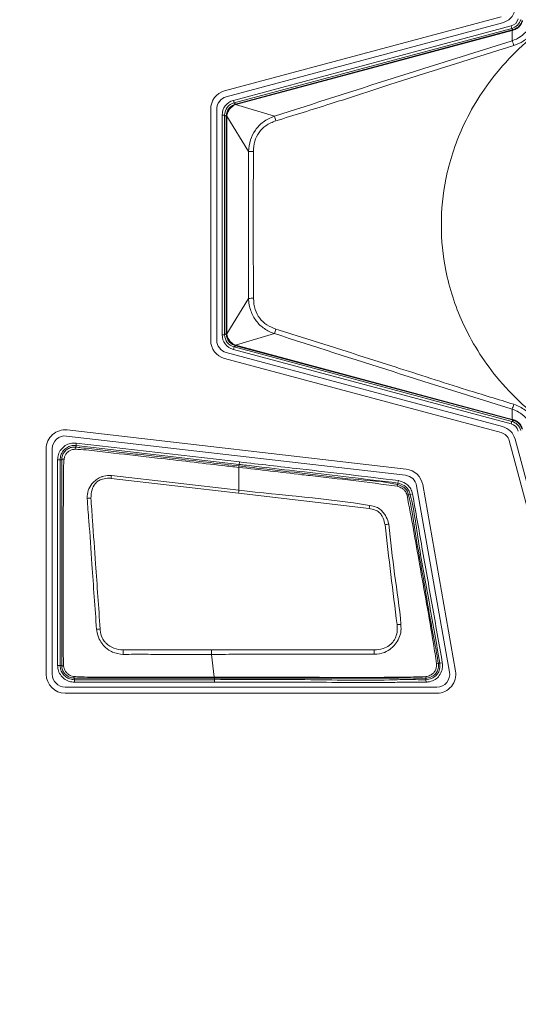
# Model space of a CAD drawing. Header units: millimetres. Extents: x 0 to 1118, y 0 to 864.
# Tile 135 of 256: x 349.5 to 354.43, y 436.41 to 446.13. Entities that reach past the tile are written whole.
import ezdxf

# ---------------------------------------------------------------- set-up
doc = ezdxf.new("R2010")
doc.units = ezdxf.units.MM
doc.styles.add('SLDTEXTSTYLE3', font='TXT', dxfattribs={"width": 0.605})
doc.dimstyles.new('SLDDIMSTYLE0', dxfattribs={"dimtxt": 3.175, "dimasz": 3.302, "dimexe": 0, "dimexo": 0.0625, "dimgap": 0.79375, "dimtad": 0, "dimtih": 1, "dimtoh": 1, "dimdec": 0, "dimlfac": 4, "dimrnd": 1e-09, "dimzin": 12, "dimdsep": 46, "dimtxsty": 'SLDTEXTSTYLE3', "dimsah": 1, "dimcen": 0.09, "dimadec": 0, "dimazin": 3, "dimtfac": 1, "dimtofl": 0, "dimtmove": 0, "dimatfit": 3, "dimfxl": 1, "dimfrac": 2, "dimtolj": 1, "dimtzin": 12, "dimarcsym": 0})

# ---------------------------------------------------------------- blocks, each defined once
blk = doc.blocks.new('_D')
at = {"color": 7, "linetype": 'Continuous', "lineweight": 0}
for p, q in [((297.5855, 452.0123), (447.5863, 452.0123)), ((445.9863, 452.0123), (445.9863, 433.5737)), ((445.9863, 410.2623), (445.9863, 428.7009)), ((390.092, 410.2623), (447.5863, 410.2623))]:
    blk.add_line(p, q, dxfattribs=at)
for points in [[(445.9863, 452.0123), (445.4783, 448.7103), (446.4943, 448.7103)], [(445.9863, 410.2623), (446.4943, 413.5643), (445.4783, 413.5643)]]:
    blk.add_solid(points, dxfattribs=at)
at = {"color": 7, "linetype": 'Continuous', "lineweight": 0, "insert": (442.3483, 432.7937), "char_height": 3.175, "attachment_point": 1, "style": 'SLDTEXTSTYLE3'}
blk.add_mtext('167', dxfattribs=at)

msp = doc.modelspace()

# ---------------------------------------------------------------- linework, layer by layer
at = {"color": 7, "linetype": 'Continuous', "lineweight": 15}
for p, q in [((354.2579, 446.1622), (351.5275, 445.4306)), ((351.5431, 445.3724), (354.2735, 446.104)), ((351.6136, 445.3366), (354.3579, 446.0719)), ((354.3643, 446.0478), (351.6201, 445.3125)), ((351.6356, 445.3006), (354.3673, 446.0325)), ((354.3686, 446.0276), (351.637, 445.2957)), ((354.3579, 446.0719), (354.3643, 446.0478)), ((354.377, 446.0351), (354.3643, 446.0478)), ((354.3673, 446.0325), (354.377, 446.0351)), ((354.3673, 446.0325), (354.3686, 446.0276)), ((354.368, 445.9265), (354.3686, 446.0276)), ((351.6136, 445.3366), (351.6201, 445.3125)), ((351.3894, 445.2507), (351.3894, 442.9689)), ((351.4497, 442.9689), (351.4497, 445.2507)), ((351.6201, 445.3125), (351.6356, 445.3006)), ((351.6356, 445.3006), (351.637, 445.2957)), ((351.6357, 445.2954), (352.0187, 445.1803)), ((351.5025, 443.0228), (351.5025, 445.1918)), ((351.5275, 445.1918), (351.5025, 445.1918)), ((351.543, 445.1799), (351.5275, 445.1918)), ((351.5275, 445.1918), (351.5275, 443.0228)), ((351.543, 445.1799), (351.5481, 445.1799)), ((351.543, 443.0347), (351.543, 445.1799)), ((351.7636, 444.8325), (351.5481, 445.1812)), ((351.5481, 445.1799), (351.5481, 443.0347)), ((351.7636, 443.3821), (351.7636, 444.8325)), ((351.5481, 443.0334), (351.7636, 443.3821)), ((351.5275, 443.0228), (351.5025, 443.0228)), ((351.5275, 443.0228), (351.543, 443.0347)), ((351.543, 443.0347), (351.5481, 443.0347)), ((352.0187, 443.0343), (351.6357, 442.9192)), ((351.6201, 442.9021), (351.6136, 442.878)), ((351.6356, 442.914), (351.6201, 442.9021)), ((351.6201, 442.9021), (354.3643, 442.1668)), ((351.6356, 442.914), (351.637, 442.9189)), ((354.3673, 442.1821), (351.6356, 442.914)), ((351.637, 442.9189), (354.3686, 442.187)), ((351.5275, 442.789), (354.2579, 442.0574)), ((354.2735, 442.1156), (351.5431, 442.8472)), ((354.3579, 442.1426), (351.6136, 442.878)), ((354.3686, 442.187), (354.368, 442.2881)), ((354.3643, 442.1668), (354.3579, 442.1426)), ((354.3643, 442.1668), (354.377, 442.1795)), ((354.3673, 442.1821), (354.3686, 442.187)), ((354.377, 442.1795), (354.3673, 442.1821)), ((349.9652, 442.0229), (353.3147, 441.6353)), ((353.3216, 441.6952), (349.9721, 442.0828)), ((350.0575, 441.9135), (350.0482, 441.8922)), ((350.0575, 441.9135), (350.0593, 441.9287)), ((350.0575, 441.9135), (350.0575, 441.9135)), ((350.0593, 441.9287), (350.0621, 441.9536)), ((350.0593, 441.9287), (351.67, 441.7423)), ((351.6729, 441.7671), (350.0621, 441.9536)), ((354.3383, 441.977), (354.9694, 439.6216)), ((355.0276, 439.6372), (354.3965, 441.9926)), ((349.7644, 441.8978), (349.7644, 439.6698)), ((349.8247, 439.6698), (349.8247, 441.8978)), ((349.9025, 441.7889), (349.8775, 441.7889)), ((349.8775, 441.7889), (349.8775, 439.7572)), ((349.9025, 439.7572), (349.9025, 441.7889)), ((349.9025, 441.7889), (349.9178, 441.7889)), ((351.6682, 441.727), (351.67, 441.7423)), ((351.6682, 441.727), (351.6682, 441.7271)), ((351.67, 441.7423), (351.6729, 441.7671)), ((351.6682, 441.4876), (350.4089, 441.6329)), ((351.6682, 441.4876), (351.6682, 441.7127)), ((350.4067, 441.6044), (351.6645, 441.4576)), ((353.2387, 441.5581), (353.2349, 441.5432)), ((353.2449, 441.5823), (353.2387, 441.5581)), ((353.4243, 441.532), (353.7488, 439.6917)), ((353.8082, 439.7022), (353.4837, 441.5425)), ((351.6645, 441.4576), (352.9548, 441.3056)), ((353.3445, 441.4429), (353.3594, 441.4468)), ((353.3836, 441.453), (353.3594, 441.4468)), ((351.3991, 439.9099), (350.5265, 439.9099)), ((351.4238, 439.6406), (351.3991, 439.8668)), ((353.6528, 439.781), (353.6376, 439.779)), ((353.6776, 439.7842), (353.6528, 439.781)), ((349.9025, 439.7572), (349.8775, 439.7572)), ((349.9178, 439.7572), (349.9025, 439.7572)), ((349.9178, 439.7572), (349.9178, 439.7572)), ((350.0432, 439.6166), (350.0432, 439.6319)), ((351.4259, 439.6166), (350.0432, 439.6166)), ((350.0432, 439.6166), (350.0432, 439.5916)), ((350.0432, 439.5916), (351.4259, 439.5916)), ((351.4259, 439.632), (351.4259, 439.6166)), ((351.4259, 439.5916), (351.4259, 439.6166)), ((351.6682, 439.6402), (351.6682, 439.6407)), ((351.6682, 439.6324), (351.6682, 439.6402)), ((351.6682, 439.632), (351.6682, 439.6324)), ((353.5145, 439.6317), (353.516, 439.6164)), ((353.5183, 439.5915), (353.516, 439.6164)), ((353.6247, 439.5438), (349.9507, 439.5438)), ((349.9507, 439.4835), (353.6247, 439.4835))]:
    msp.add_line(p, q, dxfattribs=at)
at = {"color": 7, "linetype": 'Continuous', "lineweight": 15, "flags": 128}
msp.add_lwpolyline([(351.4259, 439.632), (351.547, 439.632), (351.6682, 439.632)], dxfattribs=at)
at = {"color": 7, "linetype": 'Continuous', "lineweight": 15}
for centre, radius, start, end in [((354.2284, 446.2721), 0.174, 285, 345), ((354.3825, 446.0311), 0.0068, 143.46707, 192.23087), ((353.9356, 445.7527), 0.466, 15.60368, 21.89767), ((351.5757, 445.2507), 0.1863, 105, 180), ((351.5757, 445.2507), 0.126, 105, 180), ((351.6213, 445.2915), 0.0149, 14.86559, 34.62874), ((351.548, 445.1961), 0.0149, 250.37126, 270.13441), ((351.6414, 445.0234), 0.4087, 15.95599, 22.56958), ((351.818, 447.2814), 2.4495, 268.72856, 269.85391), ((351.818, 440.9332), 2.4495, 90.14609, 91.27144), ((351.548, 443.0185), 0.0149, 89.86559, 109.62874), ((351.6414, 443.1912), 0.4087, 337.43042, 344.04401), ((351.5757, 442.9689), 0.1863, 180, 255), ((351.5757, 442.9689), 0.126, 180, 255), ((351.6213, 442.9231), 0.0149, 325.37126, 345.13441), ((353.9356, 442.4619), 0.466, 338.10233, 344.39632), ((354.2284, 441.9475), 0.174, 15, 75), ((354.3825, 442.1835), 0.0068, 167.76913, 216.53293), ((349.9507, 441.8978), 0.1863, 83.39823, 180), ((349.9507, 441.8978), 0.126, 83.39823, 180), ((354.2284, 441.9475), 0.1137, 15, 75), ((349.9375, 441.7542), 0.04, 85.92801, 119.61916), ((354.4217, 441.2981), 4.0267, 175.22987, 175.63749), ((353.3002, 441.5101), 0.126, 10, 83.39823), ((353.3002, 441.5101), 0.1863, 10, 83.39823), ((353.1459, 441.5514), 0.0894, 344.44329, 354.72402), ((354.3853, 441.1392), 2.7394, 172.69254, 173.32599), ((353.3494, 441.3683), 0.0748, 93.8017, 105.82671), ((350.2137, 441.0577), 0.3515, 91.25493, 97.04767), ((354.9463, 440.9713), 2.0194, 169.57071, 170.47145), ((353.1846, 440.7697), 0.3843, 95.4602, 100.89905), ((353.2926, 439.3706), 0.7922, 91.74935, 94.46328), ((350.3919, 439.233), 0.8892, 96.10636, 98.38893), ((387.6834, 438.9062), 37.1705, 178.45262, 178.51897), ((335.5159, 438.9021), 17.5172, 3.1585, 3.29884), ((353.617, 439.8228), 0.0484, 275.00849, 295.26788), ((353.6247, 439.6698), 0.1863, 270, 10), ((353.6247, 439.6698), 0.126, 270, 10), ((349.9507, 439.6698), 0.1863, 180, 270), ((349.9507, 439.6698), 0.126, 180, 270), ((350.058, 439.6477), 0.0216, 177.77601, 226.80102), ((353.483, 439.6422), 0.0332, 341.56294, 8.14108)]:
    msp.add_arc(centre, radius, start, end, dxfattribs=at)
for centre, major_axis, ratio, start_param, end_param in [((354.332, 446.1686), (0.0707, -0.0707), 0.999797, 5.759674, 6.806696), ((354.332, 446.1686), (0.0884, -0.0884), 0.999878, 5.759674, 6.806696), ((351.6525, 445.1917), (-0.119, 0.0913), 0.999758, 5.628804, 6.937567), ((351.6525, 445.1917), (0.0992, -0.0761), 0.999661, 2.487211, 3.795974), ((351.6708, 445.1777), (-0.0717, 0.1062), 0.972579, 5.959695, 5.97703), ((351.6592, 445.2211), (-0.044, 0.0646), 0.954922, 5.961416, 5.978751), ((351.6708, 445.1777), (0.1212, -0.0418), 0.972579, 3.447748, 3.465083), ((351.6259, 445.1777), (0.0738, -0.0258), 0.954922, 3.446027, 3.463362), ((351.6525, 443.0229), (-0.119, -0.0913), 0.999758, 5.628804, 6.937567), ((351.6525, 443.0229), (0.0992, 0.0761), 0.999661, 2.487211, 3.795974), ((351.6708, 443.0369), (0.1212, 0.0418), 0.972579, 2.818102, 2.835437), ((351.6259, 443.0369), (0.0738, 0.0258), 0.954922, 2.819823, 2.837158), ((351.6708, 443.0369), (0.0717, 0.1062), 0.972579, 3.447748, 3.465083), ((351.6592, 442.9935), (0.044, 0.0646), 0.954922, 3.446027, 3.463362), ((354.332, 442.046), (0.0707, 0.0707), 0.999797, 5.759674, 6.806696), ((354.332, 442.046), (0.0884, 0.0884), 0.999878, 5.759674, 6.806696)]:
    msp.add_ellipse(centre, major_axis=major_axis, ratio=ratio, start_param=start_param, end_param=end_param, dxfattribs=at)
for points, knots in [([(359.1182, 444.1073), (359.1094, 444.2585), (359.0902, 444.5889), (358.9153, 445.1085), (358.5757, 445.6544), (358.0233, 446.1571), (357.2711, 446.5196), (356.3932, 446.6527), (355.5153, 446.5196), (354.7629, 446.1571), (354.2113, 445.6544), (353.8694, 445.1085), (353.701, 444.5889), (353.6532, 444.1073), (353.701, 443.6257), (353.8694, 443.1061), (354.2113, 442.5602), (354.7629, 442.0575), (355.5153, 441.695), (356.3932, 441.5619), (357.2711, 441.695), (358.0233, 442.0575), (358.5757, 442.5602), (358.9153, 443.1061), (359.0902, 443.6257), (359.1094, 443.9561), (359.1182, 444.1073)], [0, 0, 0, 0, 0.027672, 0.060454, 0.099202, 0.144378, 0.19539, 0.25, 0.30461, 0.355622, 0.400798, 0.439546, 0.472328, 0.5, 0.527672, 0.560454, 0.599202, 0.644378, 0.69539, 0.75, 0.80461, 0.855622, 0.900798, 0.939546, 0.972328, 1, 1, 1, 1]), ([(354.368, 445.9265), (354.368, 445.9265), (354.3962, 445.9354), (354.4539, 445.9639), (354.529, 446.0334), (354.5643, 446.0971), (354.576, 446.1325), (354.576, 446.1325)], [0, 0, 0, 0, 0.0000495, 0.2946276, 0.6282722, 0.9999505, 1, 1, 1, 1]), ([(354.4709, 446.1247), (354.47, 446.1217), (354.4653, 446.1053), (354.4499, 446.0765), (354.4176, 446.0449), (354.3896, 446.0347), (354.3758, 446.0296)], [0, 0, 0, 0, 0.066348, 0.367276, 0.687028, 1, 1, 1, 1]), ([(354.377, 446.0351), (354.3899, 446.0399), (354.4157, 446.0494), (354.4459, 446.0788), (354.4602, 446.1054), (354.4646, 446.1207), (354.4654, 446.1235)], [0, 0, 0, 0, 0.315839, 0.630493, 0.931818, 1, 1, 1, 1]), ([(354.6237, 446.1152), (354.606, 446.0754), (354.5727, 446.0001), (354.4842, 445.9186), (354.4164, 445.891), (354.3844, 445.878)], [0, 0, 0, 0, 0.371944, 0.704128, 1, 1, 1, 1]), ([(354.3758, 446.0296), (354.3734, 446.029), (354.371, 446.0283), (354.3686, 446.0276), (354.3686, 446.0276)], [0, 0, 0, 0, 0.998002, 1, 1, 1, 1]), ([(352.0187, 445.1803), (352.4096, 445.306), (353.1912, 445.5575), (353.9757, 445.8035), (354.368, 445.9265)], [0, 0, 0, 0, 0.500078, 1, 1, 1, 1]), ([(354.3844, 445.878), (353.9923, 445.7565), (353.3854, 445.5683), (352.6071, 445.3119), (352.2132, 445.1908), (352.0343, 445.1357)], [0, 0, 0, 0, 0.499028, 0.772399, 1, 1, 1, 1]), ([(351.543, 445.182), (351.5447, 445.1962), (351.548, 445.2243), (351.5703, 445.261), (351.5998, 445.2874), (351.6232, 445.2961), (351.6336, 445.3)], [0, 0, 0, 0, 0.267205, 0.530926, 0.792194, 1, 1, 1, 1]), ([(351.6357, 445.2954), (351.6357, 445.2954), (351.6263, 445.2917), (351.6057, 445.2804), (351.5782, 445.2547), (351.5568, 445.22), (351.5495, 445.1941), (351.5481, 445.1812), (351.5481, 445.1812)], [0, 0, 0, 0, 0.000099, 0.205023, 0.468657, 0.735206, 0.999901, 1, 1, 1, 1]), ([(351.7636, 444.8325), (351.7636, 444.8325), (351.765, 444.8709), (351.7769, 444.9459), (351.8266, 445.0477), (351.9082, 445.1311), (351.9793, 445.167), (352.0187, 445.1803), (352.0187, 445.1803)], [0, 0, 0, 0, 0.000033, 0.25119, 0.488485, 0.726814, 0.999967, 1, 1, 1, 1]), ([(352.0343, 445.1357), (351.9995, 445.1221), (351.9348, 445.0967), (351.8628, 445.0228), (351.8192, 444.9328), (351.8143, 444.8664), (351.8117, 444.8319)], [0, 0, 0, 0, 0.274606, 0.510484, 0.746024, 1, 1, 1, 1]), ([(351.8117, 444.8319), (351.8116, 444.7986), (351.8109, 444.6319), (351.8093, 444.1488), (351.8107, 443.6991), (351.8117, 443.3827)], [0, 0, 0, 0, 0.0690018, 0.3450106, 1, 1, 1, 1]), ([(352.0187, 443.0343), (352.0187, 443.0343), (351.984, 443.046), (351.9167, 443.0785), (351.8344, 443.1559), (351.7788, 443.2604), (351.7651, 443.3399), (351.7636, 443.3821), (351.7636, 443.3821)], [0, 0, 0, 0, 0.0000326, 0.2407065, 0.4829451, 0.7243193, 0.9999674, 1, 1, 1, 1]), ([(351.8117, 443.3827), (351.8148, 443.3449), (351.8204, 443.2745), (351.8696, 443.1821), (351.9424, 443.1139), (352.0036, 443.0906), (352.0343, 443.0788)], [0, 0, 0, 0, 0.278433, 0.517723, 0.757717, 1, 1, 1, 1]), ([(351.6336, 442.9146), (351.6203, 442.9199), (351.594, 442.9303), (351.5643, 442.9614), (351.5465, 442.9967), (351.5441, 443.0216), (351.543, 443.0326)], [0, 0, 0, 0, 0.267205, 0.530926, 0.792194, 1, 1, 1, 1]), ([(351.5481, 443.0334), (351.5481, 443.0334), (351.5492, 443.0234), (351.5548, 443.0006), (351.5725, 442.9674), (351.6005, 442.9377), (351.6235, 442.924), (351.6357, 442.9192), (351.6357, 442.9192)], [0, 0, 0, 0, 0.000099, 0.205023, 0.468657, 0.735206, 0.999901, 1, 1, 1, 1]), ([(354.368, 442.2881), (353.9758, 442.4111), (353.1912, 442.6571), (352.4096, 442.9086), (352.0187, 443.0343)], [0, 0, 0, 0, 0.499906, 1, 1, 1, 1]), ([(352.0343, 443.0788), (352.4266, 442.9549), (353.055, 442.7565), (353.8357, 442.5035), (354.2288, 442.3839), (354.3844, 442.3366)], [0, 0, 0, 0, 0.50095, 0.80236, 1, 1, 1, 1]), ([(354.3844, 442.3366), (354.4238, 442.3197), (354.4992, 442.2872), (354.5817, 442.1996), (354.6102, 442.1314), (354.6237, 442.0994)], [0, 0, 0, 0, 0.36574, 0.701782, 1, 1, 1, 1]), ([(354.576, 442.0821), (354.576, 442.0821), (354.5667, 442.1104), (354.5373, 442.1683), (354.4669, 442.2426), (354.4029, 442.277), (354.368, 442.2881), (354.368, 442.2881)], [0, 0, 0, 0, 0.00005, 0.297674, 0.635276, 0.99995, 1, 1, 1, 1]), ([(354.3686, 442.187), (354.3686, 442.1869), (354.371, 442.1863), (354.3734, 442.1856), (354.3758, 442.185)], [0, 0, 0, 0, 0.001998, 1, 1, 1, 1]), ([(354.3758, 442.185), (354.3788, 442.1841), (354.3952, 442.1794), (354.424, 442.164), (354.4556, 442.1317), (354.4658, 442.1037), (354.4709, 442.0899)], [0, 0, 0, 0, 0.066348, 0.367276, 0.687028, 1, 1, 1, 1]), ([(354.4654, 442.0911), (354.4606, 442.104), (354.4511, 442.1298), (354.4217, 442.16), (354.3951, 442.1742), (354.3798, 442.1787), (354.377, 442.1795)], [0, 0, 0, 0, 0.315839, 0.630493, 0.931818, 1, 1, 1, 1]), ([(350.0621, 441.9536), (350.0425, 441.9538), (350.0042, 441.9543), (349.9512, 441.9304), (349.9098, 441.8923), (349.8826, 441.843), (349.8791, 441.8066), (349.8775, 441.7889)], [0, 0, 0, 0, 0.209345, 0.409215, 0.609199, 0.809715, 1, 1, 1, 1]), ([(349.9025, 441.789), (349.9039, 441.804), (349.9068, 441.8348), (349.93, 441.8767), (349.9651, 441.909), (350.0101, 441.9293), (350.0426, 441.9289), (350.0593, 441.9287)], [0, 0, 0, 0, 0.190323, 0.390808, 0.590742, 0.790602, 1, 1, 1, 1]), ([(350.0575, 441.9135), (350.0565, 441.9136), (350.0419, 441.9152), (350.0128, 441.913), (349.9738, 441.8963), (349.9427, 441.8678), (349.9217, 441.8305), (349.9191, 441.8028), (349.9178, 441.789)], [0, 0, 0, 0, 0.014088, 0.210873, 0.407932, 0.606135, 0.803424, 1, 1, 1, 1]), ([(351.6682, 441.7271), (351.4795, 441.7489), (351.2111, 441.78), (350.8708, 441.8194), (350.5755, 441.8535), (350.3241, 441.8828), (350.1272, 441.9053), (350.0745, 441.9115), (350.0575, 441.9135)], [0, 0, 0, 0, 0.3513704, 0.4998846, 0.6337076, 0.901355, 0.9682909, 1, 1, 1, 1]), ([(349.9404, 441.7941), (349.9424, 441.8043), (349.9466, 441.825), (349.9636, 441.8523), (349.9869, 441.8738), (350.0158, 441.8889), (350.0373, 441.8911), (350.0482, 441.8922)], [0, 0, 0, 0, 0.196747, 0.396314, 0.594795, 0.793198, 1, 1, 1, 1]), ([(350.0482, 441.8922), (350.0674, 441.8916), (350.123, 441.8901), (350.3218, 441.8655), (350.5737, 441.8386), (351.0049, 441.7887), (351.3458, 441.7498), (351.6148, 441.7189), (351.6682, 441.7127)], [0, 0, 0, 0, 0.0354295, 0.1023328, 0.368564, 0.5017061, 0.9010714, 1, 1, 1, 1]), ([(349.9178, 441.7889), (349.9178, 441.7708), (349.9178, 441.7165), (349.9178, 441.5174), (349.9179, 441.1919), (349.9179, 440.7578), (349.9179, 440.3238), (349.9178, 439.9903), (349.9178, 439.8014), (349.9178, 439.7572)], [0, 0, 0, 0, 0.02683, 0.080248, 0.293884, 0.507506, 0.721127, 0.934749, 1, 1, 1, 1]), ([(349.9363, 439.7509), (349.9349, 439.7976), (349.929, 439.9884), (349.9332, 440.3242), (349.9319, 440.7578), (349.931, 441.1922), (349.9365, 441.5174), (349.9351, 441.7182), (349.939, 441.774), (349.9404, 441.7941)], [0, 0, 0, 0, 0.068592, 0.280343, 0.492823, 0.705248, 0.91802, 0.97041, 1, 1, 1, 1]), ([(351.6682, 441.7271), (351.6682, 441.7262), (351.6682, 441.7247), (351.6682, 441.7176), (351.6682, 441.7132), (351.6682, 441.7127)], [0, 0, 0, 0, 0.499092, 0.942117, 1, 1, 1, 1]), ([(353.2349, 441.5432), (353.2349, 441.5432), (353.0931, 441.5793), (352.801, 441.5882), (352.3737, 441.6474), (351.9963, 441.6888), (351.7613, 441.7162), (351.6682, 441.727)], [0, 0, 0, 0, 0.0000095, 0.2783838, 0.5500268, 0.8217347, 1, 1, 1, 1]), ([(351.67, 441.7423), (351.6866, 441.7404), (351.7693, 441.7308), (351.9846, 441.7059), (352.3296, 441.6658), (352.7699, 441.6156), (353.0774, 441.5778), (353.2387, 441.5581)], [0, 0, 0, 0, 0.031656, 0.158282, 0.411533, 0.691401, 1, 1, 1, 1]), ([(353.2449, 441.5823), (353.0825, 441.6023), (352.7577, 441.6423), (352.2335, 441.702), (351.872, 441.744), (351.6729, 441.7671)], [0, 0, 0, 0, 0.310081, 0.620158, 1, 1, 1, 1]), ([(350.4089, 441.6329), (350.4088, 441.6329), (350.402, 441.6334), (350.3709, 441.6352), (350.3377, 441.6301), (350.2978, 441.615), (350.2668, 441.5969), (350.2208, 441.5602), (350.182, 441.5034), (350.1699, 441.4461), (350.1705, 441.4137), (350.1706, 441.4065)], [0, 0, 0, 0, 0.001347, 0.0547832, 0.25102, 0.2645756, 0.400928, 0.5394765, 0.7368932, 0.9418141, 1, 1, 1, 1]), ([(351.6682, 441.7127), (351.6682, 441.7127), (351.876, 441.6898), (352.1104, 441.662), (352.4868, 441.6185), (352.8008, 441.5842), (353.0872, 441.5465), (353.232, 441.5274)], [0, 0, 0, 0, 0.00001, 0.3983, 0.449701, 0.721811, 1, 1, 1, 1]), ([(350.206, 441.4091), (350.2074, 441.4376), (350.2097, 441.4877), (350.2412, 441.5455), (350.2778, 441.5814), (350.3265, 441.6019), (350.371, 441.607), (350.4003, 441.6048), (350.4067, 441.6044)], [0, 0, 0, 0, 0.26184, 0.460052, 0.594473, 0.72855, 0.940791, 1, 1, 1, 1]), ([(353.232, 441.5274), (353.2487, 441.5215), (353.2751, 441.5122), (353.3025, 441.4906), (353.3124, 441.477), (353.3159, 441.4714), (353.3159, 441.4714)], [0, 0, 0, 0, 0.514087, 0.807932, 0.999855, 1, 1, 1, 1]), ([(353.3445, 441.4429), (353.3445, 441.4429), (353.3428, 441.4496), (353.3372, 441.4695), (353.321, 441.4996), (353.2837, 441.5275), (353.2535, 441.5384), (353.2349, 441.5432), (353.2349, 441.5432)], [0, 0, 0, 0, 0.000095, 0.130179, 0.395684, 0.633012, 0.999905, 1, 1, 1, 1]), ([(353.2387, 441.5581), (353.2387, 441.5581), (353.2603, 441.5526), (353.2949, 441.5397), (353.3343, 441.5073), (353.3516, 441.4752), (353.3573, 441.4543), (353.3594, 441.4468)], [0, 0, 0, 0, 0.0000864, 0.3845624, 0.6256573, 0.8649382, 1, 1, 1, 1]), ([(353.3836, 441.453), (353.3813, 441.4613), (353.3746, 441.4857), (353.354, 441.5233), (353.3085, 441.5617), (353.2687, 441.5746), (353.2449, 441.5823)], [0, 0, 0, 0, 0.129453, 0.379353, 0.628058, 1, 1, 1, 1]), ([(352.9603, 441.3369), (352.96, 441.3369), (352.5324, 441.4088), (352.0987, 441.4379), (351.6682, 441.4876), (351.6682, 441.4876)], [0, 0, 0, 0, 0.000634, 0.999988, 1, 1, 1, 1]), ([(353.3159, 441.4714), (353.3159, 441.4714), (353.3181, 441.4674), (353.3235, 441.4574), (353.327, 441.4466), (353.3291, 441.4403)], [0, 0, 0, 0, 0.000443, 0.40961, 1, 1, 1, 1]), ([(353.3291, 441.4403), (353.3506, 441.3263), (353.3933, 441.0995), (353.4775, 440.6106), (353.5596, 440.1704), (353.6108, 439.8414), (353.6212, 439.7746)], [0, 0, 0, 0, 0.205801, 0.409336, 0.880013, 1, 1, 1, 1]), ([(353.6376, 439.779), (353.6376, 439.779), (353.6289, 439.8456), (353.5628, 440.1719), (353.494, 440.6136), (353.4008, 441.1006), (353.3733, 441.3306), (353.3445, 441.4429), (353.3445, 441.4429)], [0, 0, 0, 0, 0.0000089, 0.119309, 0.5902988, 0.7940333, 0.9999911, 1, 1, 1, 1]), ([(353.3594, 441.4468), (353.3594, 441.4468), (353.4037, 441.2741), (353.4479, 440.9042), (353.5546, 440.3508), (353.6201, 439.9708), (353.6528, 439.781)], [0, 0, 0, 0, 0.000009, 0.316104, 0.658395, 1, 1, 1, 1]), ([(353.6776, 439.7842), (353.6443, 439.9743), (353.5775, 440.3544), (353.4792, 440.9106), (353.4146, 441.2768), (353.3836, 441.453)], [0, 0, 0, 0, 0.3416635, 0.6833271, 1, 1, 1, 1]), ([(350.1706, 441.4065), (350.1706, 441.4063), (350.1721, 441.3333), (350.1936, 441.1171), (350.2202, 440.6861), (350.2464, 440.3273), (350.2622, 440.1127)], [0, 0, 0, 0, 0.000487, 0.169203, 0.503155, 1, 1, 1, 1]), ([(350.2973, 440.1171), (350.2825, 440.3315), (350.2577, 440.6904), (350.2262, 441.1207), (350.2111, 441.3369), (350.206, 441.4091)], [0, 0, 0, 0, 0.496898, 0.831901, 1, 1, 1, 1]), ([(353.1481, 441.1522), (353.148, 441.1526), (353.1431, 441.1768), (353.132, 441.2131), (353.1023, 441.2589), (353.072, 441.2959), (353.0217, 441.3258), (352.9823, 441.3329), (352.9603, 441.3369)], [0, 0, 0, 0, 0.00355, 0.262469, 0.393053, 0.580016, 0.764405, 1, 1, 1, 1]), ([(352.9548, 441.3056), (352.9749, 441.3021), (353.0087, 441.2962), (353.053, 441.2739), (353.0777, 441.2427), (353.0995, 441.2009), (353.1069, 441.1687), (353.112, 441.1471)], [0, 0, 0, 0, 0.250201, 0.42051, 0.594738, 0.728296, 1, 1, 1, 1]), ([(353.112, 441.1471), (353.1309, 440.9829), (353.1687, 440.6542), (353.2102, 440.3251), (353.231, 440.1604)], [0, 0, 0, 0, 0.499577, 1, 1, 1, 1]), ([(353.2685, 440.1625), (353.2684, 440.1627), (353.2565, 440.3288), (353.2021, 440.6577), (353.1661, 440.9874), (353.1481, 441.1522)], [0, 0, 0, 0, 0.000827, 0.500349, 1, 1, 1, 1]), ([(353.0064, 439.8673), (353.0068, 439.8673), (353.0403, 439.8695), (353.1014, 439.8774), (353.1651, 439.9167), (353.2076, 439.9618), (353.2444, 440.0097), (353.2724, 440.0811), (353.2698, 440.1344), (353.2685, 440.1625)], [0, 0, 0, 0, 0.002459, 0.22625, 0.406164, 0.495118, 0.643227, 0.812703, 1, 1, 1, 1]), ([(350.2622, 440.1127), (350.2622, 440.1125), (350.2627, 440.108), (350.2668, 440.0749), (350.2818, 440.0223), (350.3128, 439.9758), (350.3482, 439.933), (350.3813, 439.9077), (350.4456, 439.8758), (350.4884, 439.871), (350.5253, 439.8669)], [0, 0, 0, 0, 0.001548, 0.034178, 0.254052, 0.411597, 0.454822, 0.677529, 0.721807, 1, 1, 1, 1]), ([(350.5265, 439.9099), (350.4947, 439.9135), (350.4324, 439.9206), (350.374, 439.9581), (350.337, 439.995), (350.3111, 440.0363), (350.3012, 440.0833), (350.2978, 440.1129), (350.2973, 440.1171)], [0, 0, 0, 0, 0.27801, 0.544223, 0.585457, 0.737591, 0.962688, 1, 1, 1, 1]), ([(353.231, 440.1604), (353.2325, 440.1351), (353.2353, 440.0883), (353.2142, 440.025), (353.1859, 439.9811), (353.1459, 439.9466), (353.0874, 439.9173), (353.0344, 439.9127), (353.004, 439.9101)], [0, 0, 0, 0, 0.194137, 0.360027, 0.505945, 0.592249, 0.766403, 1, 1, 1, 1]), ([(353.004, 439.9101), (352.56, 439.9102), (352.0251, 439.9103), (351.4901, 439.9099), (351.3991, 439.9099)], [0, 0, 0, 0, 0.829941, 1, 1, 1, 1]), ([(350.5253, 439.8669), (350.5255, 439.8669), (350.5443, 439.8664), (350.6353, 439.8676), (350.7984, 439.8668), (351.0709, 439.8667), (351.2712, 439.8668), (351.3991, 439.8668)], [0, 0, 0, 0, 0.000687, 0.06449, 0.312291, 0.560873, 1, 1, 1, 1]), ([(351.3991, 439.8668), (351.3991, 439.8668), (351.4901, 439.8669), (352.0259, 439.8675), (352.5617, 439.8674), (353.0064, 439.8673)], [0, 0, 0, 0, 0.000009, 0.169835, 1, 1, 1, 1]), ([(353.5145, 439.6317), (353.5145, 439.6317), (353.5184, 439.6321), (353.5389, 439.6345), (353.5701, 439.6429), (353.604, 439.6649), (353.6279, 439.6963), (353.6409, 439.7363), (353.6393, 439.7657), (353.6376, 439.779), (353.6376, 439.779)], [0, 0, 0, 0, 0.000069, 0.054536, 0.282929, 0.437207, 0.600817, 0.815435, 0.999931, 1, 1, 1, 1]), ([(353.6212, 439.7746), (353.621, 439.7623), (353.6207, 439.7377), (353.6085, 439.7058), (353.5904, 439.6814), (353.564, 439.6616), (353.5379, 439.6515), (353.5195, 439.6477), (353.5159, 439.6469)], [0, 0, 0, 0, 0.19976, 0.402451, 0.548016, 0.693005, 0.938214, 1, 1, 1, 1]), ([(353.6528, 439.781), (353.6528, 439.781), (353.6554, 439.761), (353.6552, 439.7219), (353.6322, 439.6719), (353.5941, 439.6371), (353.5533, 439.6214), (353.526, 439.6177), (353.516, 439.6164)], [0, 0, 0, 0, 0.000062, 0.249313, 0.47095, 0.659493, 0.874811, 1, 1, 1, 1]), ([(353.5183, 439.5915), (353.5295, 439.593), (353.5606, 439.5971), (353.608, 439.6157), (353.653, 439.6568), (353.6769, 439.7093), (353.681, 439.7542), (353.6784, 439.7774), (353.6776, 439.7842)], [0, 0, 0, 0, 0.11954, 0.333076, 0.527763, 0.752347, 0.927472, 1, 1, 1, 1]), ([(349.8775, 439.7572), (349.8784, 439.7441), (349.8807, 439.7125), (349.9016, 439.6655), (349.9397, 439.624), (349.9891, 439.5967), (350.0254, 439.5933), (350.0432, 439.5916)], [0, 0, 0, 0, 0.150919, 0.365544, 0.580304, 0.795387, 1, 1, 1, 1]), ([(350.0432, 439.6166), (350.0281, 439.618), (349.9972, 439.6209), (349.9553, 439.6441), (349.923, 439.6793), (349.9052, 439.7193), (349.9033, 439.7461), (349.9025, 439.7572)], [0, 0, 0, 0, 0.2046436, 0.4197236, 0.6344586, 0.8490541, 1, 1, 1, 1]), ([(349.9178, 439.7572), (349.9181, 439.7566), (349.9187, 439.7554), (349.9226, 439.7537), (349.9283, 439.7521), (349.9336, 439.7513), (349.9363, 439.7509)], [0, 0, 0, 0, 0.250053, 0.50007, 0.750052, 1, 1, 1, 1]), ([(349.9178, 439.7572), (349.9187, 439.7463), (349.9206, 439.7215), (349.9376, 439.6855), (349.9665, 439.6554), (350.0032, 439.6356), (350.0299, 439.6332), (350.0432, 439.6319)], [0, 0, 0, 0, 0.166449, 0.379587, 0.592789, 0.796661, 1, 1, 1, 1]), ([(350.0364, 439.6485), (350.0266, 439.6504), (350.0059, 439.6544), (349.9782, 439.6722), (349.9552, 439.6966), (349.9405, 439.724), (349.9376, 439.7429), (349.9363, 439.7509)], [0, 0, 0, 0, 0.193166, 0.407369, 0.628455, 0.842424, 1, 1, 1, 1]), ([(351.4238, 439.6406), (351.3905, 439.6406), (351.2238, 439.6406), (350.9238, 439.6407), (350.6045, 439.6403), (350.3753, 439.6411), (350.2371, 439.6437), (350.1272, 439.6423), (350.0606, 439.6469), (350.0364, 439.6485)], [0, 0, 0, 0, 0.072064, 0.360321, 0.648578, 0.76249, 0.855737, 0.947473, 1, 1, 1, 1]), ([(350.0432, 439.6319), (350.0648, 439.632), (350.1293, 439.6321), (350.237, 439.6319), (350.4948, 439.6321), (350.8912, 439.632), (351.2445, 439.632), (351.4259, 439.632)], [0, 0, 0, 0, 0.047004, 0.140268, 0.23352, 0.606529, 1, 1, 1, 1]), ([(351.6682, 439.6402), (351.6492, 439.6403), (351.6236, 439.6403), (351.5421, 439.6404), (351.4796, 439.6404), (351.4238, 439.6405)], [0, 0, 0, 0, 0.23326, 0.314883, 1, 1, 1, 1]), ([(353.516, 439.6164), (353.516, 439.6164), (353.4822, 439.6132), (353.379, 439.6218), (353.0004, 439.6055), (352.3373, 439.6213), (351.7435, 439.6182), (351.4259, 439.6166)], [0, 0, 0, 0, 0.000007, 0.048702, 0.147656, 0.544031, 1, 1, 1, 1]), ([(351.4259, 439.5916), (351.7436, 439.5924), (352.3373, 439.594), (353.0001, 439.5859), (353.3799, 439.5932), (353.4836, 439.5919), (353.5183, 439.5915)], [0, 0, 0, 0, 0.455453, 0.851291, 0.950252, 1, 1, 1, 1]), ([(353.5159, 439.6469), (353.4751, 439.6458), (353.3566, 439.6424), (352.9285, 439.6371), (352.3533, 439.6414), (351.856, 439.6409), (351.6682, 439.6407)], [0, 0, 0, 0, 0.066164, 0.192475, 0.695169, 1, 1, 1, 1]), ([(351.6682, 439.632), (351.8552, 439.6318), (352.2291, 439.6314), (352.7263, 439.6343), (353.1148, 439.6277), (353.356, 439.6371), (353.4745, 439.6279), (353.5145, 439.6317), (353.5145, 439.6317)], [0, 0, 0, 0, 0.303782, 0.607563, 0.808009, 0.934677, 0.999992, 1, 1, 1, 1])]:
    msp.add_open_spline(points, degree=3, knots=knots, dxfattribs=at)
msp.add_open_spline([(351.3991, 439.8668), (351.3991, 439.8695), (351.3991, 439.8747), (351.3991, 439.8853), (351.3991, 439.8972), (351.3991, 439.9056), (351.3991, 439.9099)], degree=3, dxfattribs=at)

# ---------------------------------------------------------------- dimensions: what is measured, and where the dimension line sits
at = {"color": 7, "linetype": 'Continuous', "lineweight": 0}
dim = msp.add_linear_dim(base=(445.9863, 410.2623), p1=(295.9855, 452.0123), p2=(388.492, 410.2623), angle=90, dimstyle='SLDDIMSTYLE0', dxfattribs=at)
dim.commit()
dim.dimension.update_dxf_attribs({"geometry": '_D', "text_midpoint": (445.9863, 431.1373), "dimtype": 160})

doc.saveas('drawing.dxf')
